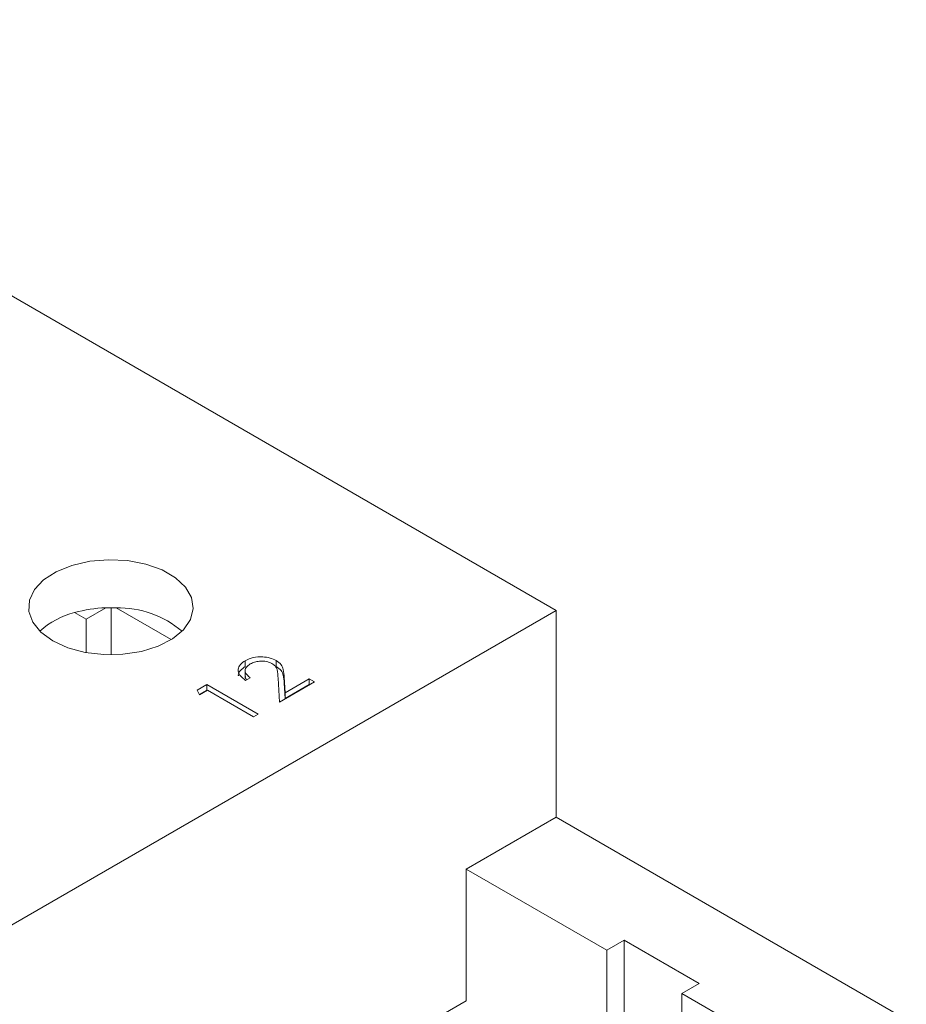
# Model space of a CAD drawing. Header units: inches. Extents: x 0.09 to 9.04, y 0 to 5.41.
# Tile 9 of 19: x 1.84 to 2.35, y 1.11 to 1.67. Entities that reach past the tile are written whole.
import ezdxf

# ---------------------------------------------------------------- set-up
doc = ezdxf.new("R2010")
doc.units = ezdxf.units.IN
doc.header["$MEASUREMENT"] = 0

msp = doc.modelspace()

# ---------------------------------------------------------------- linework, layer by layer
at = {"color": 7, "linetype": 'Continuous', "lineweight": 15}
for p, q in [((2.148495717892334, 1.332004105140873), (1.568668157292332, 1.666731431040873)), ((1.893371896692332, 1.333578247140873), (1.882152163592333, 1.327101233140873)), ((1.896294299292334, 1.333631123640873), (1.896294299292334, 1.306968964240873)), ((1.930446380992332, 1.315549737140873), (1.899216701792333, 1.333578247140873)), ((0.9096446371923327, 0.6168305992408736), (2.148495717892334, 1.332004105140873)), ((1.882152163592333, 1.327101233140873), (1.875653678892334, 1.330852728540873)), ((2.148495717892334, 1.214966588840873), (2.148495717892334, 1.332004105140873)), ((1.882152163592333, 1.327101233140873), (1.882152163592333, 1.308235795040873)), ((1.972378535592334, 1.300321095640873), (1.972378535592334, 1.303587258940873)), ((1.989896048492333, 1.300402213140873), (1.989896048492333, 1.303668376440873)), ((1.972347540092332, 1.298376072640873), (1.972347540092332, 1.294293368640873)), ((1.994468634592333, 1.294201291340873), (1.994960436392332, 1.285474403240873)), ((1.994468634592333, 1.290935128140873), (1.994468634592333, 1.294201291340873)), ((1.945113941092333, 1.286982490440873), (1.950517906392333, 1.290102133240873)), ((1.950517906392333, 1.290102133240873), (1.979744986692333, 1.273229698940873)), ((1.950517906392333, 1.286835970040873), (1.950517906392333, 1.290102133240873)), ((1.975212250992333, 1.293974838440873), (1.972589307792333, 1.292460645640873)), ((1.991699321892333, 1.280130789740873), (1.990938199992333, 1.293657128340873)), ((2.011558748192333, 1.291595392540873), (1.991699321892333, 1.280130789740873)), ((1.994468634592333, 1.290935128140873), (1.994960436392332, 1.282208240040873)), ((1.994960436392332, 1.285474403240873), (2.008561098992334, 1.293325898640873)), ((1.994960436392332, 1.282208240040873), (2.008561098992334, 1.290059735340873)), ((2.008561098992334, 1.293325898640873), (2.011558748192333, 1.291595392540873)), ((2.008561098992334, 1.290059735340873), (2.008561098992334, 1.293325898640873)), ((2.008561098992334, 1.290059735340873), (2.008729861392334, 1.289962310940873)), ((1.946396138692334, 1.284261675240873), (1.945113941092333, 1.286982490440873)), ((1.946323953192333, 1.284414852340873), (1.950517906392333, 1.286835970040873)), ((1.950892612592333, 1.286857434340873), (1.946396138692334, 1.284261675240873)), ((1.950517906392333, 1.286835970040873), (1.950686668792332, 1.286738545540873)), ((1.977122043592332, 1.271715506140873), (1.950892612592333, 1.286857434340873)), ((1.994960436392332, 1.282208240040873), (1.994960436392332, 1.285474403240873)), ((1.979744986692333, 1.273229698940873), (1.977122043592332, 1.271715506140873)), ((2.097584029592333, 1.185575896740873), (2.148495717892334, 1.214966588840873)), ((2.346957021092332, 1.100397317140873), (2.148495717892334, 1.214966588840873)), ((2.097584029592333, 1.110998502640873), (2.097584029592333, 1.185575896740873)), ((2.177251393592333, 1.139584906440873), (2.097584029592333, 1.185575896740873)), ((2.187150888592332, 1.145299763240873), (2.177251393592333, 1.139584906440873)), ((2.229577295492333, 1.120807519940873), (2.187150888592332, 1.145299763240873)), ((2.187150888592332, 0.9724678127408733), (2.187150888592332, 1.145299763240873)), ((2.177251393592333, 1.006658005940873), (2.177251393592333, 1.139584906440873)), ((2.219677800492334, 1.115092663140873), (2.229577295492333, 1.120807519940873)), ((2.097584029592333, 1.110998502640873), (2.015098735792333, 1.063380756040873)), ((2.219677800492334, 1.115092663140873), (2.219677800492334, 0.9529416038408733)), ((2.296045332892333, 1.071006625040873), (2.219677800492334, 1.115092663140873))]:
    msp.add_line(p, q, dxfattribs=at)
at = {"color": 7, "linetype": 'Continuous', "lineweight": 15, "flags": 128}
msp.add_lwpolyline([(1.863295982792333, 1.314859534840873), (1.871795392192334, 1.310979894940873), (1.881615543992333, 1.308336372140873), (1.892227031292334, 1.307071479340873), (1.903057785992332, 1.307253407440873), (1.913523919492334, 1.308872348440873), (1.923061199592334, 1.311841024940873), (1.931155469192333, 1.315999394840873), (1.937370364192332, 1.321123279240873), (1.941370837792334, 1.326936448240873), (1.942941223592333, 1.333125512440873), (1.941996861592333, 1.339356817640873), (1.938588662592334, 1.345294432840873), (1.932900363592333, 1.350618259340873), (1.925238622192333, 1.355041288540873), (1.916016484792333, 1.358325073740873), (1.905731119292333, 1.360292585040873), (1.894937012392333, 1.360837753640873), (1.884216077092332, 1.359931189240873), (1.874146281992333, 1.357621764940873), (1.865270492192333, 1.354033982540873), (1.858067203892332, 1.349361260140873), (1.852924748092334, 1.343855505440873), (1.850120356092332, 1.337813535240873), (1.849805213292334, 1.331561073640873), (1.851996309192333, 1.325435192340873), (1.856575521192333, 1.319766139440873), (1.863295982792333, 1.314859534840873)], dxfattribs=at)
at = {"color": 7, "linetype": 'Continuous', "lineweight": 15}
for centre, radius, start, end in [((1.895829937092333, 1.258644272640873), 0.0749742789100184, 91.87878546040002, 105.6112580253), ((1.896294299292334, 1.252855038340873), 0.0807760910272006, 87.9266404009, 92.0733595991), ((1.900353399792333, 1.277600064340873), 0.0559897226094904, 49.69745492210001, 91.16329333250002), ((1.886515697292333, 1.287101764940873), 0.0450791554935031, 103.9428735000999, 132.5706165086)]:
    msp.add_arc(centre, radius, start, end, dxfattribs=at)
for points, knots in [([(1.972378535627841, 1.303587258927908), (1.973804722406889, 1.304267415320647), (1.97665406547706, 1.305626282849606), (1.981924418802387, 1.305930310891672), (1.986562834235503, 1.305270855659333), (1.988784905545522, 1.304202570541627), (1.989896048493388, 1.303668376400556)], [0, 0, 0, 0, 0.279891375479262, 0.5591880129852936, 0.7795727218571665, 1, 1, 1, 1]), ([(1.972589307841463, 1.292460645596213), (1.971338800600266, 1.293379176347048), (1.968840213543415, 1.295214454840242), (1.968087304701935, 1.298528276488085), (1.96931077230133, 1.301485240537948), (1.971355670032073, 1.302886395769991), (1.972378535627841, 1.303587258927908)], [0, 0, 0, 0, 0.2800290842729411, 0.5595145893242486, 0.7796675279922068, 1, 1, 1, 1]), ([(1.968587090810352, 1.294949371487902), (1.968530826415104, 1.295129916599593), (1.968196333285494, 1.296203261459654), (1.969419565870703, 1.298228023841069), (1.97139194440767, 1.299623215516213), (1.972378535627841, 1.300321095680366)], [0, 0, 0, 0, 0.0917929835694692, 0.5457114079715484, 1, 1, 1, 1]), ([(1.975241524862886, 1.301779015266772), (1.974345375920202, 1.301143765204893), (1.972555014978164, 1.299874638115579), (1.972121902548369, 1.297520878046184), (1.973193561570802, 1.295498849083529), (1.974538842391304, 1.29448322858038), (1.975212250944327, 1.293974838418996)], [0, 0, 0, 0, 0.2796925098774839, 0.5587804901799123, 0.7791383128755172, 1, 1, 1, 1]), ([(1.987507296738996, 1.302018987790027), (1.986480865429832, 1.30246966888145), (1.984425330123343, 1.303372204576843), (1.980728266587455, 1.303446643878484), (1.977536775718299, 1.302916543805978), (1.976006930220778, 1.302158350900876), (1.975241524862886, 1.301779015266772)], [0, 0, 0, 0, 0.2791257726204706, 0.5589783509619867, 0.7793500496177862, 1, 1, 1, 1]), ([(1.990938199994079, 1.293657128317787), (1.990897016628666, 1.295299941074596), (1.990839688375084, 1.297586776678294), (1.989658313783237, 1.300504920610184), (1.988223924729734, 1.301514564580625), (1.987507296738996, 1.302018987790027)], [0, 0, 0, 0, 0.560717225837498, 0.7805321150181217, 1, 1, 1, 1]), ([(1.989896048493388, 1.303668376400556), (1.990936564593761, 1.302930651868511), (1.993019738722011, 1.301453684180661), (1.994186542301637, 1.298081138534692), (1.994361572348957, 1.295673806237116), (1.994468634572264, 1.294201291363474)], [0, 0, 0, 0, 0.2792913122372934, 0.559157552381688, 1, 1, 1, 1]), ([(1.989896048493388, 1.300402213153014), (1.990936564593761, 1.299664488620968), (1.993019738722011, 1.29818752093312), (1.994186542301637, 1.294814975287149), (1.994361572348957, 1.292407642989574), (1.994468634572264, 1.290935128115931)], [0, 0, 0, 0, 0.2792913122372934, 0.559157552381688, 1, 1, 1, 1]), ([(1.972532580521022, 1.294688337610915), (1.972470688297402, 1.294494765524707), (1.972259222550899, 1.293833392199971), (1.972760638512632, 1.293207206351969), (1.973115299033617, 1.292764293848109)], [0, 0, 0, 0, 0.2926820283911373, 1, 1, 1, 1])]:
    msp.add_open_spline(points, degree=3, knots=knots, dxfattribs=at)

doc.saveas('drawing.dxf')
